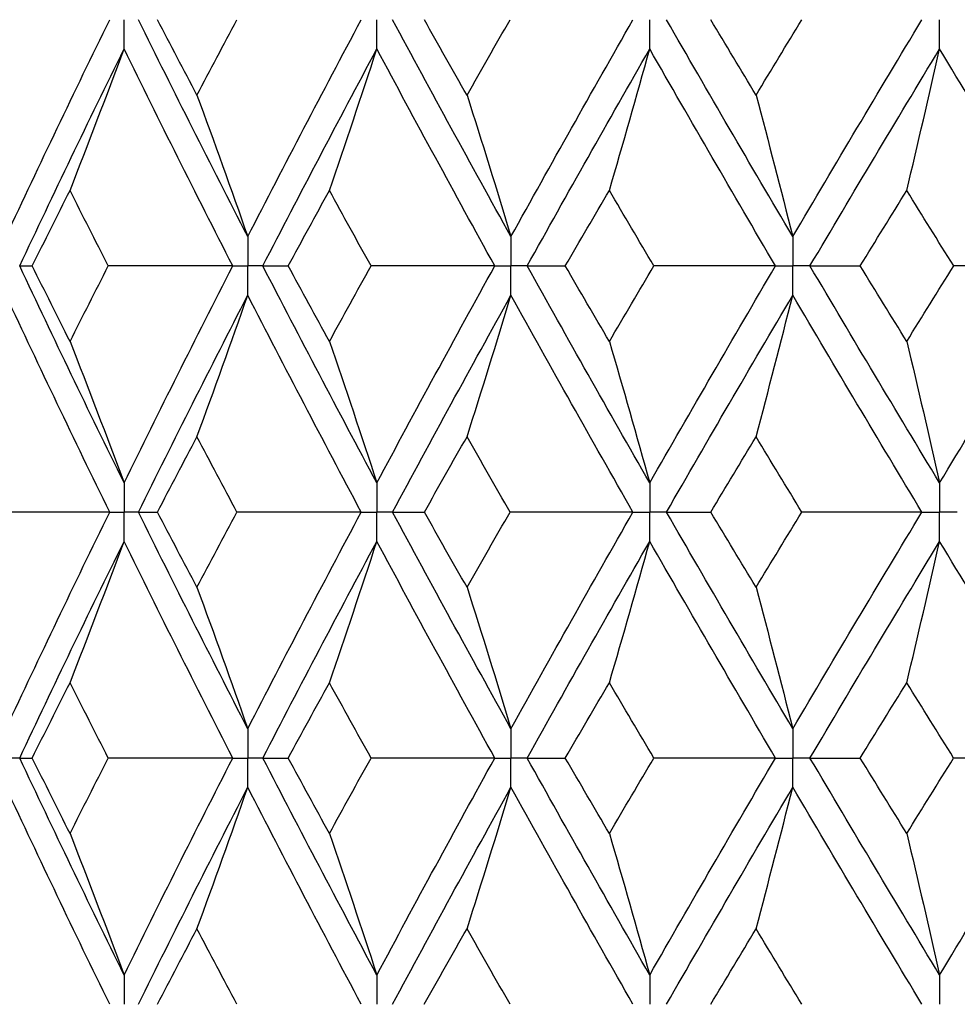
# Paper-space layout '_Back' of a CAD drawing. Header units: millimetres. Extents: x -25 to 25, y -1 to 320.
# Tile 5 of 48: x -13.53 to -7.72, y 20.2 to 26.3. Entities that reach past the tile are written whole.
import ezdxf

# ---------------------------------------------------------------- set-up
doc = ezdxf.new("R2010")
doc.units = ezdxf.units.MM

psp = doc.layouts.new('_Back')

# ---------------------------------------------------------------- linework, layer by layer
at = {"color": 7, "linetype": 'Continuous', "lineweight": 25}
for points in [[(-13.6119, 24.9563), (-13.4026, 25.4046), (-13.1884, 25.853), (-12.9697, 26.3008)], [(-12.1145, 24.9563), (-12.3446, 25.4046), (-12.5704, 25.853), (-12.7916, 26.3008)], [(-12.4291, 25.8335), (-12.5111, 25.9892), (-12.5926, 26.145), (-12.6736, 26.3007)], [(-12.4291, 25.8335), (-12.347, 25.9892), (-12.2645, 26.145), (-12.1814, 26.3007)], [(-12.1145, 24.9563), (-11.8844, 25.4046), (-11.6501, 25.853), (-11.4117, 26.3008)], [(-10.4844, 24.9563), (-10.7327, 25.4046), (-10.9773, 25.853), (-11.2178, 26.3008)], [(-10.7566, 25.8335), (-10.8452, 25.9892), (-10.9332, 26.145), (-11.0208, 26.3007)], [(-10.7566, 25.8335), (-10.6681, 25.9892), (-10.5791, 26.145), (-10.4897, 26.3007)], [(-10.4844, 24.9563), (-10.2361, 25.4046), (-9.9841, 25.853), (-9.7287, 26.3008)], [(-8.7394, 24.9563), (-9.0032, 25.4046), (-9.2639, 25.853), (-9.5211, 26.3008)], [(-8.9663, 25.8335), (-9.0604, 25.9892), (-9.154, 26.145), (-9.2473, 26.3007)], [(-8.9663, 25.8335), (-8.8723, 25.9892), (-8.7778, 26.145), (-8.683, 26.3007)], [(-8.7394, 24.9563), (-8.4756, 25.4046), (-8.2087, 25.853), (-7.9391, 26.3008)], [(-13.5269, 24.7748), (-13.3163, 25.2232), (-13.1008, 25.6716), (-12.8809, 26.1194)], [(-13.2153, 25.2425), (-13.1017, 25.533), (-12.9902, 25.8253), (-12.8809, 26.1194)], [(-12.2074, 24.7748), (-12.4363, 25.2232), (-12.661, 25.6716), (-12.8809, 26.1194)], [(-12.0212, 24.7748), (-11.7899, 25.2232), (-11.5544, 25.6716), (-11.315, 26.1194)], [(-11.6088, 25.2425), (-11.5089, 25.533), (-11.411, 25.8253), (-11.315, 26.1194)], [(-10.5847, 24.7748), (-10.832, 25.2232), (-11.0755, 25.6716), (-11.315, 26.1194)], [(-10.3837, 24.7748), (-10.1344, 25.2232), (-9.8814, 25.6716), (-9.6251, 26.1194)], [(-9.875, 25.2425), (-9.7901, 25.533), (-9.7068, 25.8253), (-9.6251, 26.1194)], [(-8.846, 24.7748), (-9.109, 25.2232), (-9.3688, 25.6716), (-9.6251, 26.1194)], [(-8.6325, 24.7748), (-8.3678, 25.2232), (-8.1001, 25.6716), (-7.8298, 26.1194)], [(-8.033, 25.2425), (-7.964, 25.533), (-7.8962, 25.8253), (-7.8298, 26.1194)], [(-7.0104, 24.7748), (-7.2861, 25.2232), (-7.5594, 25.6716), (-7.8298, 26.1194)], [(-12.4291, 25.8335), (-12.3222, 25.5429), (-12.2173, 25.2505), (-12.1145, 24.9563)], [(-10.7566, 25.8335), (-10.6641, 25.5429), (-10.5734, 25.2505), (-10.4844, 24.9563)], [(-8.9663, 25.8335), (-8.8892, 25.5429), (-8.8135, 25.2505), (-8.7394, 24.9563)], [(-13.4491, 24.7748), (-13.3717, 24.9307), (-13.2938, 25.0866), (-13.2153, 25.2425)], [(-12.9782, 24.7748), (-13.0578, 24.9307), (-13.1368, 25.0866), (-13.2153, 25.2425)], [(-11.8636, 24.7748), (-11.7792, 24.9307), (-11.6942, 25.0866), (-11.6088, 25.2425)], [(-11.3509, 24.7748), (-11.4374, 24.9307), (-11.5233, 25.0866), (-11.6088, 25.2425)], [(-10.1481, 24.7748), (-10.0575, 24.9307), (-9.9665, 25.0866), (-9.875, 25.2425)], [(-9.5993, 24.7748), (-9.6916, 24.9307), (-9.7835, 25.0866), (-9.875, 25.2425)], [(-8.3215, 24.7748), (-8.2257, 24.9307), (-8.1295, 25.0866), (-8.033, 25.2425)], [(-7.7426, 24.7748), (-7.8397, 24.9307), (-7.9366, 25.0866), (-8.033, 25.2425)], [(-13.5269, 24.7748), (-13.5032, 24.7748), (-13.4772, 24.7748), (-13.4491, 24.7748)], [(-12.8809, 23.4307), (-13.1008, 23.8781), (-13.3162, 24.3264), (-13.5269, 24.7748)], [(-13.2153, 24.3073), (-13.2938, 24.4631), (-13.3717, 24.6189), (-13.4491, 24.7748)], [(-13.2153, 24.3073), (-13.1368, 24.4631), (-13.0578, 24.6189), (-12.9782, 24.7748)], [(-12.2074, 24.7748), (-12.4643, 24.7748), (-12.7212, 24.7748), (-12.9782, 24.7748)], [(-12.8809, 23.4307), (-12.661, 23.8781), (-12.4364, 24.3264), (-12.2074, 24.7748)], [(-12.0212, 24.7748), (-11.9708, 24.7748), (-11.9183, 24.7748), (-11.8636, 24.7748)], [(-11.315, 23.4307), (-11.5544, 23.8781), (-11.7899, 24.3264), (-12.0212, 24.7748)], [(-11.6088, 24.3073), (-11.6942, 24.4631), (-11.7792, 24.6189), (-11.8636, 24.7748)], [(-11.6088, 24.3073), (-11.5233, 24.4631), (-11.4374, 24.6189), (-11.3509, 24.7748)], [(-10.5847, 24.7748), (-10.8399, 24.7748), (-11.0953, 24.7748), (-11.3509, 24.7748)], [(-11.315, 23.4307), (-11.0756, 23.8781), (-10.832, 24.3264), (-10.5847, 24.7748)], [(-10.3837, 24.7748), (-10.3073, 24.7748), (-10.2287, 24.7748), (-10.1481, 24.7748)], [(-9.6251, 23.4307), (-9.8813, 23.8781), (-10.1343, 24.3264), (-10.3837, 24.7748)], [(-9.875, 24.3073), (-9.9665, 24.4631), (-10.0575, 24.6189), (-10.1481, 24.7748)], [(-9.875, 24.3073), (-9.7835, 24.4631), (-9.6916, 24.6189), (-9.5993, 24.7748)], [(-9.6251, 23.4307), (-9.3688, 23.8781), (-9.109, 24.3264), (-8.846, 24.7748)], [(-8.846, 24.7748), (-9.0966, 24.7748), (-9.3478, 24.7748), (-9.5993, 24.7748)], [(-8.6325, 24.7748), (-8.5308, 24.7748), (-8.4271, 24.7748), (-8.3215, 24.7748)], [(-7.8298, 23.4307), (-8.1001, 23.8781), (-8.3678, 24.3264), (-8.6325, 24.7748)], [(-8.033, 24.3073), (-8.1295, 24.4631), (-8.2257, 24.6189), (-8.3215, 24.7748)], [(-8.033, 24.3073), (-7.9366, 24.4631), (-7.8397, 24.6189), (-7.7426, 24.7748)], [(-7.8298, 23.4307), (-7.5594, 23.8781), (-7.2862, 24.3264), (-7.0104, 24.7748)], [(-7.0104, 24.7748), (-7.2538, 24.7748), (-7.4978, 24.7748), (-7.7426, 24.7748)], [(-12.9697, 23.2494), (-13.1884, 23.6967), (-13.4026, 24.1449), (-13.6119, 24.5933)], [(-12.7915, 23.2494), (-12.5704, 23.6967), (-12.3446, 24.1449), (-12.1145, 24.5933)], [(-12.4291, 23.7163), (-12.3222, 24.0067), (-12.2173, 24.2991), (-12.1145, 24.5933)], [(-11.4118, 23.2494), (-11.65, 23.6967), (-11.8844, 24.1449), (-12.1145, 24.5933)], [(-11.2178, 23.2494), (-10.9773, 23.6967), (-10.7327, 24.1449), (-10.4844, 24.5933)], [(-10.7566, 23.7163), (-10.6641, 24.0067), (-10.5733, 24.2991), (-10.4844, 24.5933)], [(-9.7287, 23.2494), (-9.984, 23.6967), (-10.2361, 24.1449), (-10.4844, 24.5933)], [(-9.5211, 23.2494), (-9.2639, 23.6967), (-9.0032, 24.1449), (-8.7394, 24.5933)], [(-8.9663, 23.7163), (-8.8892, 24.0067), (-8.8135, 24.2991), (-8.7394, 24.5933)], [(-7.9391, 23.2494), (-8.2087, 23.6967), (-8.4756, 24.1449), (-8.7394, 24.5933)], [(-13.2153, 24.3073), (-13.1017, 24.0169), (-12.9902, 23.7247), (-12.8809, 23.4307)], [(-11.6088, 24.3073), (-11.5089, 24.0169), (-11.411, 23.7247), (-11.315, 23.4307)], [(-9.875, 24.3073), (-9.7901, 24.0169), (-9.7068, 23.7247), (-9.6251, 23.4307)], [(-8.033, 24.3073), (-7.964, 24.0169), (-7.8962, 23.7247), (-7.8298, 23.4307)], [(-12.6734, 23.2495), (-12.5925, 23.405), (-12.5111, 23.5606), (-12.4291, 23.7163)], [(-12.1815, 23.2495), (-12.2646, 23.405), (-12.3471, 23.5606), (-12.4291, 23.7163)], [(-11.0206, 23.2495), (-10.9331, 23.405), (-10.8451, 23.5606), (-10.7566, 23.7163)], [(-10.4898, 23.2495), (-10.5792, 23.405), (-10.6681, 23.5606), (-10.7566, 23.7163)], [(-9.2471, 23.2495), (-9.1539, 23.405), (-9.0603, 23.5606), (-8.9663, 23.7163)], [(-8.6832, 23.2495), (-8.7779, 23.405), (-8.8723, 23.5606), (-8.9663, 23.7163)], [(-12.9697, 23.2494), (-13.2265, 23.2494), (-13.4832, 23.2495), (-13.7398, 23.2495)], [(-13.6119, 21.9071), (-13.4025, 22.3553), (-13.1885, 22.802), (-12.9697, 23.2494)], [(-12.7915, 23.2494), (-12.7543, 23.2494), (-12.715, 23.2495), (-12.6734, 23.2495)], [(-12.1145, 21.9071), (-12.3447, 22.3553), (-12.5703, 22.802), (-12.7915, 23.2494)], [(-12.4291, 22.7835), (-12.5111, 22.939), (-12.5925, 23.0942), (-12.6734, 23.2495)], [(-12.4291, 22.7835), (-12.3471, 22.939), (-12.2646, 23.0942), (-12.1815, 23.2495)], [(-11.4118, 23.2494), (-11.6682, 23.2494), (-11.9248, 23.2495), (-12.1815, 23.2495)], [(-12.1145, 21.9071), (-11.8844, 22.3553), (-11.6501, 22.802), (-11.4118, 23.2494)], [(-11.2178, 23.2494), (-11.1542, 23.2494), (-11.0885, 23.2495), (-11.0206, 23.2495)], [(-10.4844, 21.9071), (-10.7328, 22.3553), (-10.9772, 22.802), (-11.2178, 23.2494)], [(-10.7566, 22.7835), (-10.8451, 22.939), (-10.9331, 23.0942), (-11.0206, 23.2495)], [(-10.7566, 22.7835), (-10.6681, 22.939), (-10.5792, 23.0942), (-10.4898, 23.2495)], [(-9.7287, 23.2494), (-9.9821, 23.2494), (-10.2358, 23.2495), (-10.4898, 23.2495)], [(-10.4844, 21.9071), (-10.236, 22.3553), (-9.9842, 22.802), (-9.7287, 23.2494)], [(-9.5211, 23.2494), (-9.4318, 23.2494), (-9.3405, 23.2495), (-9.2471, 23.2495)], [(-8.7394, 21.9071), (-9.0033, 22.3553), (-9.2638, 22.802), (-9.5211, 23.2494)], [(-8.9663, 22.7835), (-9.0603, 22.939), (-9.1539, 23.0942), (-9.2471, 23.2495)], [(-8.9663, 22.7835), (-8.8723, 22.939), (-8.7779, 23.0942), (-8.6832, 23.2495)], [(-8.7394, 21.9071), (-8.4755, 22.3553), (-8.2088, 22.802), (-7.9391, 23.2494)], [(-7.9391, 23.2494), (-8.1866, 23.2494), (-8.4346, 23.2495), (-8.6832, 23.2495)], [(-13.5269, 21.7258), (-13.3162, 22.174), (-13.1009, 22.6208), (-12.8809, 23.0682)], [(-13.2153, 22.1924), (-13.1017, 22.4825), (-12.9902, 22.7744), (-12.8809, 23.0682)], [(-12.2074, 21.7258), (-12.4365, 22.174), (-12.6609, 22.6208), (-12.8809, 23.0682)], [(-12.0211, 21.7258), (-11.7898, 22.174), (-11.5544, 22.6208), (-11.315, 23.0682)], [(-11.6088, 22.1924), (-11.5089, 22.4825), (-11.411, 22.7744), (-11.315, 23.0682)], [(-10.5847, 21.7258), (-10.8321, 22.174), (-11.0755, 22.6208), (-11.315, 23.0682)], [(-10.3837, 21.7258), (-10.1343, 22.174), (-9.8814, 22.6208), (-9.6251, 23.0682)], [(-9.875, 22.1924), (-9.7901, 22.4825), (-9.7067, 22.7744), (-9.6251, 23.0682)], [(-8.846, 21.7258), (-9.1091, 22.174), (-9.3688, 22.6208), (-9.6251, 23.0682)], [(-8.6324, 21.7258), (-8.3677, 22.174), (-8.1002, 22.6208), (-7.8298, 23.0682)], [(-8.033, 22.1924), (-7.964, 22.4825), (-7.8962, 22.7744), (-7.8298, 23.0682)], [(-7.0104, 21.7258), (-7.2863, 22.174), (-7.5593, 22.6208), (-7.8298, 23.0682)], [(-12.4291, 22.7835), (-12.3221, 22.4933), (-12.2173, 22.2012), (-12.1145, 21.9071)], [(-10.7566, 22.7835), (-10.6641, 22.4933), (-10.5733, 22.2012), (-10.4844, 21.9071)], [(-8.9663, 22.7835), (-8.8892, 22.4933), (-8.8135, 22.2012), (-8.7394, 21.9071)], [(-13.449, 21.7257), (-13.3717, 21.8814), (-13.2938, 22.037), (-13.2153, 22.1924)], [(-12.9783, 21.7257), (-13.0579, 21.8814), (-13.1369, 22.037), (-13.2153, 22.1924)], [(-11.8635, 21.7257), (-11.7791, 21.8814), (-11.6941, 22.037), (-11.6088, 22.1924)], [(-11.351, 21.7257), (-11.4375, 21.8814), (-11.5234, 22.037), (-11.6088, 22.1924)], [(-10.148, 21.7257), (-10.0574, 21.8814), (-9.9664, 22.037), (-9.875, 22.1924)], [(-9.5995, 21.7257), (-9.6917, 21.8814), (-9.7836, 22.037), (-9.875, 22.1924)], [(-8.3213, 21.7257), (-8.2256, 21.8814), (-8.1295, 22.037), (-8.033, 22.1924)], [(-7.7427, 21.7257), (-7.8398, 21.8814), (-7.9366, 22.037), (-8.033, 22.1924)], [(-12.8809, 20.3811), (-13.1009, 20.8294), (-13.3163, 21.2778), (-13.5269, 21.7258)], [(-13.5269, 21.7258), (-13.5031, 21.7258), (-13.4771, 21.7257), (-13.449, 21.7257)], [(-13.2153, 21.2583), (-13.2938, 21.4141), (-13.3717, 21.5699), (-13.449, 21.7257)], [(-13.2153, 21.2583), (-13.1369, 21.4141), (-13.0578, 21.5699), (-12.9783, 21.7257)], [(-12.2074, 21.7258), (-12.4644, 21.7258), (-12.7213, 21.7257), (-12.9783, 21.7257)], [(-12.8809, 20.3811), (-12.6609, 20.8294), (-12.4363, 21.2778), (-12.2074, 21.7258)], [(-11.315, 20.3811), (-11.5545, 20.8294), (-11.79, 21.2778), (-12.0211, 21.7258)], [(-12.0211, 21.7258), (-11.9707, 21.7258), (-11.9182, 21.7257), (-11.8635, 21.7257)], [(-11.6088, 21.2583), (-11.6942, 21.4141), (-11.7791, 21.5699), (-11.8635, 21.7257)], [(-11.6088, 21.2583), (-11.5233, 21.4141), (-11.4374, 21.5699), (-11.351, 21.7257)], [(-10.5847, 21.7258), (-10.8399, 21.7258), (-11.0954, 21.7257), (-11.351, 21.7257)], [(-11.315, 20.3811), (-11.0755, 20.8294), (-10.8319, 21.2778), (-10.5847, 21.7258)], [(-9.6251, 20.3811), (-9.8815, 20.8294), (-10.1345, 21.2778), (-10.3837, 21.7258)], [(-10.3837, 21.7258), (-10.3072, 21.7258), (-10.2286, 21.7257), (-10.148, 21.7257)], [(-9.875, 21.2583), (-9.9664, 21.4141), (-10.0574, 21.5699), (-10.148, 21.7257)], [(-9.875, 21.2583), (-9.7836, 21.4141), (-9.6917, 21.5699), (-9.5995, 21.7257)], [(-9.6251, 20.3811), (-9.3687, 20.8294), (-9.1089, 21.2778), (-8.846, 21.7258)], [(-8.846, 21.7258), (-9.0967, 21.7258), (-9.3479, 21.7257), (-9.5995, 21.7257)], [(-7.8298, 20.3811), (-8.1002, 20.8294), (-8.3679, 21.2778), (-8.6324, 21.7258)], [(-8.6324, 21.7258), (-8.5307, 21.7258), (-8.427, 21.7257), (-8.3213, 21.7257)], [(-8.033, 21.2583), (-8.1295, 21.4141), (-8.2256, 21.5699), (-8.3213, 21.7257)], [(-8.033, 21.2583), (-7.9366, 21.4141), (-7.8398, 21.5699), (-7.7427, 21.7257)], [(-7.8298, 20.3811), (-7.5593, 20.8294), (-7.286, 21.2778), (-7.0104, 21.7258)], [(-7.0104, 21.7258), (-7.2538, 21.7258), (-7.4979, 21.7257), (-7.7427, 21.7257)], [(-12.9697, 20.1996), (-13.1885, 20.6479), (-13.4026, 21.0964), (-13.6119, 21.5444)], [(-12.7916, 20.1996), (-12.5703, 20.6479), (-12.3445, 21.0964), (-12.1145, 21.5444)], [(-12.4291, 20.6673), (-12.3222, 20.9578), (-12.2173, 21.2502), (-12.1145, 21.5444)], [(-11.4117, 20.1996), (-11.6501, 20.6479), (-11.8845, 21.0964), (-12.1145, 21.5444)], [(-11.2178, 20.1996), (-10.9772, 20.6479), (-10.7326, 21.0964), (-10.4844, 21.5444)], [(-10.7566, 20.6673), (-10.6641, 20.9578), (-10.5734, 21.2502), (-10.4844, 21.5444)], [(-9.7287, 20.1996), (-9.9841, 20.6479), (-10.2362, 21.0964), (-10.4844, 21.5444)], [(-9.5211, 20.1996), (-9.2638, 20.6479), (-9.0031, 21.0964), (-8.7394, 21.5444)], [(-8.9663, 20.6673), (-8.8892, 20.9578), (-8.8136, 21.2502), (-8.7394, 21.5444)], [(-7.9391, 20.1996), (-8.2088, 20.6479), (-8.4757, 21.0964), (-8.7394, 21.5444)], [(-13.2153, 21.2583), (-13.1017, 20.9677), (-12.9902, 20.6753), (-12.8809, 20.3811)], [(-11.6088, 21.2583), (-11.5089, 20.9677), (-11.411, 20.6753), (-11.315, 20.3811)], [(-9.875, 21.2583), (-9.7901, 20.9677), (-9.7068, 20.6753), (-9.6251, 20.3811)], [(-8.033, 21.2583), (-7.9639, 20.9677), (-7.8962, 20.6753), (-7.8298, 20.3811)], [(-12.6737, 20.1996), (-12.5927, 20.3555), (-12.5112, 20.5114), (-12.4291, 20.6673)], [(-12.1812, 20.1996), (-12.2644, 20.3555), (-12.347, 20.5114), (-12.4291, 20.6673)], [(-11.021, 20.1996), (-10.9333, 20.3555), (-10.8452, 20.5114), (-10.7566, 20.6673)], [(-10.4895, 20.1996), (-10.579, 20.3555), (-10.668, 20.5114), (-10.7566, 20.6673)], [(-9.2475, 20.1996), (-9.1541, 20.3555), (-9.0604, 20.5114), (-8.9663, 20.6673)], [(-8.6829, 20.1996), (-8.7777, 20.3555), (-8.8722, 20.5114), (-8.9663, 20.6673)]]:
    psp.add_open_spline(points, degree=3, dxfattribs=at)
for points, knots in [([(-12.8809, 26.1194), (-12.8808, 26.1683), (-12.8808, 26.2172), (-12.8808, 26.2661), (-12.8808, 26.2777), (-12.8808, 26.2892), (-12.8808, 26.3008)], [0, 0, 0, 0, 0.0001466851, 0.0001466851, 0.0001466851, 0.0001813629, 0.0001813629, 0.0001813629, 0.0001813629]), ([(-11.315, 26.1194), (-11.3149, 26.1683), (-11.3149, 26.2172), (-11.3149, 26.2661), (-11.3149, 26.2777), (-11.3149, 26.2892), (-11.3149, 26.3008)], [0, 0, 0, 0, 0.0001466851, 0.0001466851, 0.0001466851, 0.0001813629, 0.0001813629, 0.0001813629, 0.0001813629]), ([(-9.6251, 26.1194), (-9.625, 26.1683), (-9.625, 26.2172), (-9.625, 26.2661), (-9.625, 26.2777), (-9.625, 26.2892), (-9.625, 26.3008)], [0, 0, 0, 0, 0.0001466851, 0.0001466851, 0.0001466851, 0.0001813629, 0.0001813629, 0.0001813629, 0.0001813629]), ([(-7.8298, 26.1194), (-7.8297, 26.1683), (-7.8297, 26.2172), (-7.8297, 26.2661), (-7.8297, 26.2777), (-7.8297, 26.2892), (-7.8297, 26.3008)], [0, 0, 0, 0, 0.0001466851, 0.0001466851, 0.0001466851, 0.0001813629, 0.0001813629, 0.0001813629, 0.0001813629]), ([(-12.1145, 24.9563), (-12.1145, 24.9073), (-12.1144, 24.8584), (-12.1144, 24.8095), (-12.1144, 24.7979), (-12.1144, 24.7864), (-12.1144, 24.7748)], [0, 0, 0, 0, 0.0001467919, 0.0001467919, 0.0001467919, 0.0001814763, 0.0001814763, 0.0001814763, 0.0001814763]), ([(-10.4844, 24.9563), (-10.4843, 24.9073), (-10.4843, 24.8584), (-10.4843, 24.8095), (-10.4843, 24.7979), (-10.4843, 24.7864), (-10.4843, 24.7748)], [0, 0, 0, 0, 0.0001467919, 0.0001467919, 0.0001467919, 0.0001814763, 0.0001814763, 0.0001814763, 0.0001814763]), ([(-8.7394, 24.9563), (-8.7394, 24.9073), (-8.7393, 24.8584), (-8.7393, 24.8095), (-8.7393, 24.7979), (-8.7393, 24.7864), (-8.7393, 24.7748)], [0, 0, 0, 0, 0.0001467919, 0.0001467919, 0.0001467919, 0.0001814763, 0.0001814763, 0.0001814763, 0.0001814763]), ([(-12.2074, 24.7748), (-12.1854, 24.7748), (-12.1634, 24.7748), (-12.1414, 24.7748), (-12.1324, 24.7748), (-12.1234, 24.7748), (-12.1144, 24.7748)], [0, 0, 0, 0, 0.0000851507, 0.0000851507, 0.0000851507, 0.0001198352, 0.0001198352, 0.0001198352, 0.0001198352]), ([(-12.1145, 24.5933), (-12.1145, 24.6423), (-12.1144, 24.6912), (-12.1144, 24.7401), (-12.1144, 24.7517), (-12.1144, 24.7632), (-12.1144, 24.7748)], [0, 0, 0, 0, 0.0001467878, 0.0001467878, 0.0001467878, 0.0001814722, 0.0001814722, 0.0001814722, 0.0001814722]), ([(-12.0212, 24.7748), (-12.0433, 24.7748), (-12.0654, 24.7748), (-12.0875, 24.7748), (-12.0964, 24.7748), (-12.1054, 24.7748), (-12.1144, 24.7748)], [0, 0, 0, 0, 0.0000851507, 0.0000851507, 0.0000851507, 0.0001198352, 0.0001198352, 0.0001198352, 0.0001198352]), ([(-10.5847, 24.7748), (-10.5609, 24.7748), (-10.5372, 24.7748), (-10.5134, 24.7748), (-10.5037, 24.7748), (-10.494, 24.7748), (-10.4843, 24.7748)], [0, 0, 0, 0, 0.0000851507, 0.0000851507, 0.0000851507, 0.0001198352, 0.0001198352, 0.0001198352, 0.0001198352]), ([(-10.4844, 24.5933), (-10.4843, 24.6423), (-10.4843, 24.6912), (-10.4843, 24.7401), (-10.4843, 24.7517), (-10.4843, 24.7632), (-10.4843, 24.7748)], [0, 0, 0, 0, 0.0001467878, 0.0001467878, 0.0001467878, 0.0001814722, 0.0001814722, 0.0001814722, 0.0001814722]), ([(-10.3837, 24.7748), (-10.4075, 24.7748), (-10.4314, 24.7748), (-10.4552, 24.7748), (-10.4649, 24.7748), (-10.4746, 24.7748), (-10.4843, 24.7748)], [0, 0, 0, 0, 0.0000851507, 0.0000851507, 0.0000851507, 0.0001198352, 0.0001198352, 0.0001198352, 0.0001198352]), ([(-8.846, 24.7748), (-8.8208, 24.7748), (-8.7955, 24.7748), (-8.7702, 24.7748), (-8.7599, 24.7748), (-8.7496, 24.7748), (-8.7393, 24.7748)], [0, 0, 0, 0, 0.0000851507, 0.0000851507, 0.0000851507, 0.0001198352, 0.0001198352, 0.0001198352, 0.0001198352]), ([(-8.7394, 24.5933), (-8.7394, 24.6423), (-8.7393, 24.6912), (-8.7393, 24.7401), (-8.7393, 24.7517), (-8.7393, 24.7632), (-8.7393, 24.7748)], [0, 0, 0, 0, 0.0001467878, 0.0001467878, 0.0001467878, 0.0001814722, 0.0001814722, 0.0001814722, 0.0001814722]), ([(-8.6325, 24.7748), (-8.6578, 24.7748), (-8.6831, 24.7748), (-8.7084, 24.7748), (-8.7187, 24.7748), (-8.729, 24.7748), (-8.7393, 24.7748)], [0, 0, 0, 0, 0.0000851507, 0.0000851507, 0.0000851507, 0.0001198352, 0.0001198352, 0.0001198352, 0.0001198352]), ([(-12.8809, 23.4307), (-12.8808, 23.3818), (-12.8808, 23.333), (-12.8808, 23.2841), (-12.8808, 23.2725), (-12.8808, 23.261), (-12.8808, 23.2494)], [0, 0, 0, 0, 0.0001465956, 0.0001465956, 0.0001465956, 0.0001812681, 0.0001812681, 0.0001812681, 0.0001812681]), ([(-11.315, 23.4307), (-11.3149, 23.3818), (-11.3149, 23.333), (-11.3149, 23.2841), (-11.3149, 23.2725), (-11.3149, 23.261), (-11.3149, 23.2494)], [0, 0, 0, 0, 0.0001465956, 0.0001465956, 0.0001465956, 0.0001812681, 0.0001812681, 0.0001812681, 0.0001812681]), ([(-9.6251, 23.4307), (-9.625, 23.3818), (-9.625, 23.333), (-9.625, 23.2841), (-9.625, 23.2725), (-9.625, 23.261), (-9.625, 23.2494)], [0, 0, 0, 0, 0.0001465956, 0.0001465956, 0.0001465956, 0.0001812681, 0.0001812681, 0.0001812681, 0.0001812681]), ([(-7.8298, 23.4307), (-7.8297, 23.3818), (-7.8297, 23.333), (-7.8297, 23.2841), (-7.8297, 23.2725), (-7.8297, 23.261), (-7.8297, 23.2494)], [0, 0, 0, 0, 0.0001465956, 0.0001465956, 0.0001465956, 0.0001812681, 0.0001812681, 0.0001812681, 0.0001812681]), ([(-12.9697, 23.2494), (-12.9487, 23.2494), (-12.9276, 23.2494), (-12.9065, 23.2494), (-12.8979, 23.2494), (-12.8894, 23.2494), (-12.8808, 23.2494)], [0, 0, 0, 0, 0.000085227, 0.000085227, 0.000085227, 0.0001198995, 0.0001198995, 0.0001198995, 0.0001198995]), ([(-12.8809, 23.0682), (-12.8808, 23.117), (-12.8808, 23.1659), (-12.8808, 23.2147), (-12.8808, 23.2263), (-12.8808, 23.2379), (-12.8808, 23.2494)], [0, 0, 0, 0, 0.0001465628, 0.0001465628, 0.0001465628, 0.0001812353, 0.0001812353, 0.0001812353, 0.0001812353]), ([(-12.7915, 23.2494), (-12.8127, 23.2494), (-12.8339, 23.2494), (-12.855, 23.2494), (-12.8636, 23.2494), (-12.8722, 23.2494), (-12.8808, 23.2494)], [0, 0, 0, 0, 0.000085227, 0.000085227, 0.000085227, 0.0001198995, 0.0001198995, 0.0001198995, 0.0001198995]), ([(-11.4118, 23.2494), (-11.3888, 23.2494), (-11.3659, 23.2494), (-11.3429, 23.2494), (-11.3336, 23.2494), (-11.3242, 23.2494), (-11.3149, 23.2494)], [0, 0, 0, 0, 0.000085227, 0.000085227, 0.000085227, 0.0001198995, 0.0001198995, 0.0001198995, 0.0001198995]), ([(-11.315, 23.0682), (-11.3149, 23.117), (-11.3149, 23.1659), (-11.3149, 23.2147), (-11.3149, 23.2263), (-11.3149, 23.2379), (-11.3149, 23.2494)], [0, 0, 0, 0, 0.0001465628, 0.0001465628, 0.0001465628, 0.0001812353, 0.0001812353, 0.0001812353, 0.0001812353]), ([(-11.2178, 23.2494), (-11.2408, 23.2494), (-11.2638, 23.2494), (-11.2868, 23.2494), (-11.2962, 23.2494), (-11.3055, 23.2494), (-11.3149, 23.2494)], [0, 0, 0, 0, 0.000085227, 0.000085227, 0.000085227, 0.0001198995, 0.0001198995, 0.0001198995, 0.0001198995]), ([(-9.7287, 23.2494), (-9.7042, 23.2494), (-9.6796, 23.2494), (-9.655, 23.2494), (-9.645, 23.2494), (-9.635, 23.2494), (-9.625, 23.2494)], [0, 0, 0, 0, 0.000085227, 0.000085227, 0.000085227, 0.0001198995, 0.0001198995, 0.0001198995, 0.0001198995]), ([(-9.6251, 23.0682), (-9.625, 23.117), (-9.625, 23.1659), (-9.625, 23.2147), (-9.625, 23.2263), (-9.625, 23.2379), (-9.625, 23.2494)], [0, 0, 0, 0, 0.0001465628, 0.0001465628, 0.0001465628, 0.0001812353, 0.0001812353, 0.0001812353, 0.0001812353]), ([(-9.5211, 23.2494), (-9.5457, 23.2494), (-9.5703, 23.2494), (-9.595, 23.2494), (-9.605, 23.2494), (-9.615, 23.2494), (-9.625, 23.2494)], [0, 0, 0, 0, 0.000085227, 0.000085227, 0.000085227, 0.0001198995, 0.0001198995, 0.0001198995, 0.0001198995]), ([(-7.9391, 23.2494), (-7.9132, 23.2494), (-7.8873, 23.2494), (-7.8613, 23.2494), (-7.8508, 23.2494), (-7.8402, 23.2494), (-7.8297, 23.2494)], [0, 0, 0, 0, 0.000085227, 0.000085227, 0.000085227, 0.0001198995, 0.0001198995, 0.0001198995, 0.0001198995]), ([(-7.8298, 23.0682), (-7.8297, 23.117), (-7.8297, 23.1659), (-7.8297, 23.2147), (-7.8297, 23.2263), (-7.8297, 23.2379), (-7.8297, 23.2494)], [0, 0, 0, 0, 0.0001465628, 0.0001465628, 0.0001465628, 0.0001812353, 0.0001812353, 0.0001812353, 0.0001812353]), ([(-7.7201, 23.2494), (-7.7461, 23.2494), (-7.772, 23.2494), (-7.798, 23.2494), (-7.8086, 23.2494), (-7.8191, 23.2494), (-7.8297, 23.2494)], [0, 0, 0, 0, 0.000085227, 0.000085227, 0.000085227, 0.0001198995, 0.0001198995, 0.0001198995, 0.0001198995]), ([(-12.1145, 21.9071), (-12.1145, 21.8582), (-12.1144, 21.8093), (-12.1144, 21.7604), (-12.1144, 21.7489), (-12.1144, 21.7373), (-12.1144, 21.7258)], [0, 0, 0, 0, 0.0001466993, 0.0001466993, 0.0001466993, 0.0001813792, 0.0001813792, 0.0001813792, 0.0001813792]), ([(-10.4844, 21.9071), (-10.4843, 21.8582), (-10.4843, 21.8093), (-10.4843, 21.7604), (-10.4843, 21.7489), (-10.4843, 21.7373), (-10.4843, 21.7258)], [0, 0, 0, 0, 0.0001466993, 0.0001466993, 0.0001466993, 0.0001813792, 0.0001813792, 0.0001813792, 0.0001813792]), ([(-8.7394, 21.9071), (-8.7394, 21.8582), (-8.7393, 21.8093), (-8.7393, 21.7604), (-8.7393, 21.7489), (-8.7393, 21.7373), (-8.7393, 21.7258)], [0, 0, 0, 0, 0.0001466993, 0.0001466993, 0.0001466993, 0.0001813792, 0.0001813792, 0.0001813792, 0.0001813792]), ([(-13.5269, 21.7258), (-13.5471, 21.7258), (-13.5672, 21.7258), (-13.5873, 21.7258), (-13.5955, 21.7258), (-13.6036, 21.7258), (-13.6118, 21.7258)], [0, 0, 0, 0, 0.0000851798, 0.0000851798, 0.0000851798, 0.0001198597, 0.0001198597, 0.0001198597, 0.0001198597]), ([(-12.2074, 21.7258), (-12.1854, 21.7258), (-12.1634, 21.7258), (-12.1414, 21.7258), (-12.1324, 21.7258), (-12.1234, 21.7258), (-12.1144, 21.7258)], [0, 0, 0, 0, 0.0000851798, 0.0000851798, 0.0000851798, 0.0001198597, 0.0001198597, 0.0001198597, 0.0001198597]), ([(-12.1145, 21.5444), (-12.1145, 21.5933), (-12.1144, 21.6422), (-12.1144, 21.6911), (-12.1144, 21.7026), (-12.1144, 21.7142), (-12.1144, 21.7258)], [0, 0, 0, 0, 0.0001467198, 0.0001467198, 0.0001467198, 0.0001813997, 0.0001813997, 0.0001813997, 0.0001813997]), ([(-12.0211, 21.7258), (-12.0433, 21.7258), (-12.0654, 21.7258), (-12.0875, 21.7258), (-12.0964, 21.7258), (-12.1054, 21.7258), (-12.1144, 21.7258)], [0, 0, 0, 0, 0.0000851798, 0.0000851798, 0.0000851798, 0.0001198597, 0.0001198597, 0.0001198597, 0.0001198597]), ([(-10.5847, 21.7258), (-10.561, 21.7258), (-10.5372, 21.7258), (-10.5134, 21.7258), (-10.5037, 21.7258), (-10.494, 21.7258), (-10.4843, 21.7258)], [0, 0, 0, 0, 0.0000851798, 0.0000851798, 0.0000851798, 0.0001198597, 0.0001198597, 0.0001198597, 0.0001198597]), ([(-10.4844, 21.5444), (-10.4843, 21.5933), (-10.4843, 21.6422), (-10.4843, 21.6911), (-10.4843, 21.7026), (-10.4843, 21.7142), (-10.4843, 21.7258)], [0, 0, 0, 0, 0.0001467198, 0.0001467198, 0.0001467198, 0.0001813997, 0.0001813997, 0.0001813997, 0.0001813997]), ([(-10.3837, 21.7258), (-10.4075, 21.7258), (-10.4314, 21.7258), (-10.4552, 21.7258), (-10.4649, 21.7258), (-10.4746, 21.7258), (-10.4843, 21.7258)], [0, 0, 0, 0, 0.0000851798, 0.0000851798, 0.0000851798, 0.0001198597, 0.0001198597, 0.0001198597, 0.0001198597]), ([(-8.846, 21.7258), (-8.8208, 21.7258), (-8.7955, 21.7258), (-8.7702, 21.7258), (-8.7599, 21.7258), (-8.7496, 21.7258), (-8.7393, 21.7258)], [0, 0, 0, 0, 0.0000851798, 0.0000851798, 0.0000851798, 0.0001198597, 0.0001198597, 0.0001198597, 0.0001198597]), ([(-8.7394, 21.5444), (-8.7394, 21.5933), (-8.7393, 21.6422), (-8.7393, 21.6911), (-8.7393, 21.7026), (-8.7393, 21.7142), (-8.7393, 21.7258)], [0, 0, 0, 0, 0.0001467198, 0.0001467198, 0.0001467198, 0.0001813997, 0.0001813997, 0.0001813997, 0.0001813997]), ([(-8.6324, 21.7258), (-8.6578, 21.7258), (-8.6831, 21.7258), (-8.7084, 21.7258), (-8.7187, 21.7258), (-8.729, 21.7258), (-8.7393, 21.7258)], [0, 0, 0, 0, 0.0000851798, 0.0000851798, 0.0000851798, 0.0001198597, 0.0001198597, 0.0001198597, 0.0001198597]), ([(-12.8809, 20.3811), (-12.8808, 20.3321), (-12.8808, 20.2832), (-12.8808, 20.2343), (-12.8808, 20.2227), (-12.8808, 20.2112), (-12.8808, 20.1996)], [0, 0, 0, 0, 0.0001467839, 0.0001467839, 0.0001467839, 0.0001814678, 0.0001814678, 0.0001814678, 0.0001814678]), ([(-11.315, 20.3811), (-11.3149, 20.3321), (-11.3149, 20.2832), (-11.3149, 20.2343), (-11.3149, 20.2227), (-11.3149, 20.2112), (-11.3149, 20.1996)], [0, 0, 0, 0, 0.0001467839, 0.0001467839, 0.0001467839, 0.0001814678, 0.0001814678, 0.0001814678, 0.0001814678]), ([(-9.6251, 20.3811), (-9.625, 20.3321), (-9.625, 20.2832), (-9.625, 20.2343), (-9.625, 20.2227), (-9.625, 20.2112), (-9.625, 20.1996)], [0, 0, 0, 0, 0.0001467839, 0.0001467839, 0.0001467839, 0.0001814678, 0.0001814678, 0.0001814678, 0.0001814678]), ([(-7.8298, 20.3811), (-7.8297, 20.3321), (-7.8297, 20.2832), (-7.8297, 20.2343), (-7.8297, 20.2227), (-7.8297, 20.2112), (-7.8297, 20.1996)], [0, 0, 0, 0, 0.0001467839, 0.0001467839, 0.0001467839, 0.0001814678, 0.0001814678, 0.0001814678, 0.0001814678])]:
    psp.add_open_spline(points, degree=3, knots=knots, dxfattribs=at)

doc.saveas('drawing.dxf')
